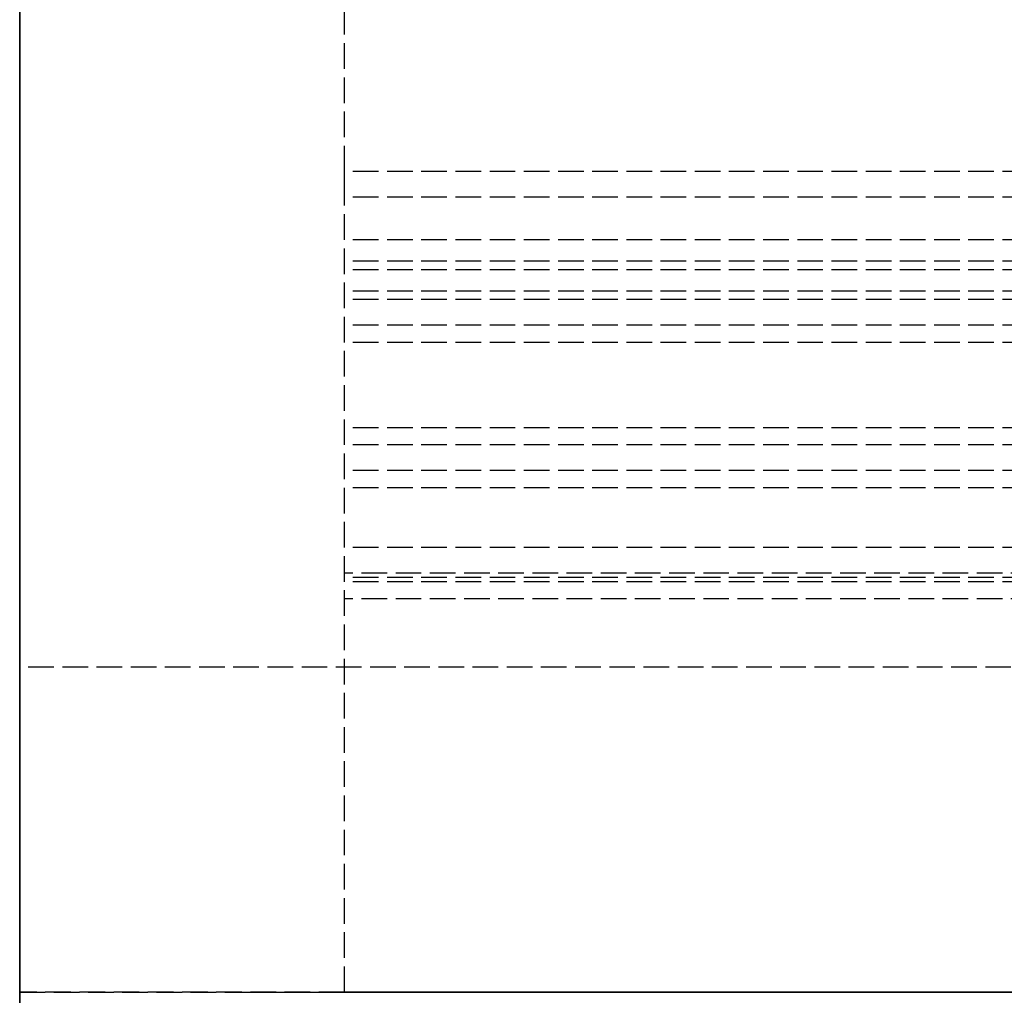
# Model space of a CAD drawing. Header units: millimetres. Extents: x 0 to 2538, y 0 to 599.
# Tile 2 of 18: x 0 to 58, y 29 to 86. Entities that reach past the tile are written whole.
import ezdxf

# ---------------------------------------------------------------- set-up
doc = ezdxf.new("R2010")
doc.units = ezdxf.units.MM
doc.header["$LTSCALE"] = 10
doc.linetypes.add('ALLCAD_Strich', pattern=[0.2, 0.15, -0.05])
for name, color, linetype in [('BESCH_KONT_sich_schn_ansi_2d', 40, 'Continuous'), ('BESCH_KONT_sich_schn_grun_2d', 10, 'Continuous'), ('BESCH_KONT_sich_schn_seit_2d', 160, 'Continuous')]:
    doc.layers.add(name, color=color, linetype=linetype)

msp = doc.modelspace()

# ---------------------------------------------------------------- linework, layer by layer
at = {"layer": 'BESCH_KONT_sich_schn_ansi_2d', "linetype": 'ALLCAD_Strich'}
for p, q in [((0, 29, 2102), (2538, 29, 2102)), ((0, 29, 2202), (2538, 29, 2202)), ((0, 29, 2102), (0, 29, 2202)), ((0, 29, 2100), (19, 29, 2100)), ((19, 29), (0, 29)), ((0, 29), (0, 29, 2100)), ((0, 29, 2121), (2538, 29, 2121)), ((13, 29), (13, 29, 2100)), ((1265, 29, 73.5), (13.5, 29, 73.5)), ((13.5, 29, 2086.5), (1265, 29, 2086.5)), ((13.5, 29, 73.5), (13.5, 29, 2086.5)), ((26.5, 29, 31), (19, 29, 31)), ((26.5, 29, 29), (19, 29, 29)), ((19, 29), (19, 29, 2100)), ((2519, 29), (19, 29)), ((1264, 29, 32), (19, 29, 32)), ((19, 29, 2080), (1264, 29, 2080)), ((19, 29, 32), (19, 29, 2080)), ((19, 29, 2100), (19, 29, 2102)), ((2519, 29, 2098.5), (19, 29, 2098.5)), ((1340.5, 29, 2096), (19, 29, 2096)), ((59, 29, 2081), (19, 29, 2081)), ((2519, 29, 46), (19, 29, 46)), ((2519, 29, 53.586), (19, 29, 53.586)), ((2519, 29, 60), (19, 29, 60)), ((2519, 29, 59), (19, 29, 59)), ((2416.5, 29, 41.5), (19, 29, 41.5)), ((2519, 29, 39.5), (19, 29, 39.5)), ((2519, 29, 58.5), (19, 29, 58.5)), ((2519, 29, 48), (19, 29, 48)), ((2519, 29, 45), (19, 29, 45)), ((2519, 29, 54), (19, 29, 54)), ((2519, 29, 50), (19, 29, 50)), ((2519, 29, 53.5), (19, 29, 53.5)), ((2519, 29, 54.5), (19, 29, 54.5)), ((2519, 29, 62), (19, 29, 62)), ((19, 29, 73), (2519, 29, 73)), ((19, 29, 79), (2519, 29, 79)), ((19, 29, 2087), (2519, 29, 2087)), ((19, 29, 2102), (19, 29, 2120.995)), ((19, 29, 2120.995), (19, 29, 2120.997)), ((19, 29, 2120.997), (19, 29, 2121)), ((2519, 29, 2045.5), (19, 29, 2045.5)), ((2519, 29, 2036.5), (19, 29, 2036.5)), ((2519, 29, 2037.5), (19, 29, 2037.5)), ((2519, 29, 2040), (19, 29, 2040)), ((2519, 29, 2122), (19, 29, 2122)), ((2519, 29, 2122.5), (19, 29, 2122.5)), ((19, 29, 2121.551), (19, 29, 2122.5)), ((2519, 29, 2121.551), (19, 29, 2121.551)), ((19, 29, 2121), (19, 29, 2121.551)), ((2519, 29, 2101.5), (19, 29, 2101.5)), ((2519, 29, 2100), (19, 29, 2100)), ((1397, 29, 2097.5), (19, 29, 2097.5)), ((2519, 29, 2079), (19, 29, 2079)), ((1321, 29, 2078), (19, 29, 2078)), ((2519, 29, 2046.5), (19, 29, 2046.5)), ((2519, 29, 2043), (19, 29, 2043)), ((2519, 29, 2044), (19, 29, 2044)), ((19.002, 29, 50.005), (19.002, 29, 50.003)), ((19.002, 29, 2120.997), (19.002, 29, 2120.995)), ((19.003, 29, 50.002), (19.003, 29, 50.002)), ((19.003, 29, 50.007), (19.003, 29, 50.007)), ((19.003, 29, 50.008), (19.003, 29, 50.008)), ((19.003, 29, 2120.993), (19.003, 29, 2120.993)), ((19.003, 29, 2120.998), (19.003, 29, 2120.998)), ((19.003, 29, 2120.992), (19.003, 29, 2120.992)), ((19.004, 29, 50.005), (19.004, 29, 50.003)), ((19.004, 29, 2120.997), (19.004, 29, 2120.995)), ((19.006, 29, 50.003), (19.006, 29, 50.005)), ((19.006, 29, 2120.995), (19.006, 29, 2120.997)), ((19.007, 29, 50.008), (19.007, 29, 50)), ((19.007, 29, 50), (19.009, 29, 50)), ((19.011, 29, 50.008), (19.007, 29, 50.008)), ((19.007, 29, 2121), (19.007, 29, 2120.992)), ((19.007, 29, 2120.992), (19.009, 29, 2120.992)), ((19.011, 29, 2121), (19.007, 29, 2121)), ((19.009, 29, 50.006), (19.01, 29, 50.006)), ((19.01, 29, 50.004), (19.009, 29, 50.004)), ((19.009, 29, 50.004), (19.009, 29, 50.006)), ((19.009, 29, 50), (19.009, 29, 50.003)), ((19.009, 29, 50.003), (19.011, 29, 50.003)), ((19.009, 29, 2120.998), (19.01, 29, 2120.998)), ((19.01, 29, 2120.996), (19.009, 29, 2120.996)), ((19.009, 29, 2120.996), (19.009, 29, 2120.998)), ((19.009, 29, 2120.992), (19.009, 29, 2120.995)), ((19.009, 29, 2120.995), (19.011, 29, 2120.995)), ((19.011, 29, 50.005), (19.011, 29, 50.005)), ((19.011, 29, 2120.997), (19.011, 29, 2120.997)), ((19.013, 29, 50.005), (19.013, 29, 50.006)), ((19.013, 29, 2120.997), (19.013, 29, 2120.998)), ((19.014, 29, 50.003), (19.014, 29, 50.005)), ((19.014, 29, 2120.995), (19.014, 29, 2120.997)), ((19.016, 29, 50.005), (19.016, 29, 50.003)), ((19.016, 29, 2120.997), (19.016, 29, 2120.995)), ((19.017, 29, 50.002), (19.017, 29, 50.002)), ((19.017, 29, 50.007), (19.017, 29, 50.007)), ((19.017, 29, 50.008), (19.017, 29, 50.008)), ((19.017, 29, 2120.993), (19.017, 29, 2120.993)), ((19.017, 29, 2120.998), (19.017, 29, 2120.998)), ((19.017, 29, 2120.992), (19.017, 29, 2120.992)), ((19.018, 29, 50.005), (19.018, 29, 50.003)), ((19.018, 29, 2120.997), (19.018, 29, 2120.995)), ((19.02, 29, 50.003), (19.02, 29, 50.005)), ((19.02, 29, 2120.995), (19.02, 29, 2120.997)), ((126.5, 29, 29.5), (26.5, 29, 29.5)), ((26.5, 29, 29.5), (26.5, 29, 32)), ((26.5, 29, 27.5), (26.5, 29, 29.5)), ((126.5, 29, 27.5), (26.5, 29, 27.5)), ((126.5, 29, 19), (26.5, 29, 19)), ((26.5, 29, 19), (26.5, 29, 27.5)), ((26.5, 29, 17), (26.5, 29, 19)), ((126.5, 29, 17), (26.5, 29, 17)), ((126.5, 29, 31), (26.5, 29, 31)), ((126.5, 29, 29), (26.5, 29, 29)), ((126.5, 29, 52.5), (26.5, 29, 52.5)), ((26.5, 29, 39.505), (26.5, 29, 52.5)), ((26.5, 29, 39.5), (26.5, 29, 39.503)), ((26.5, 29, 32), (26.5, 29, 39.5)), ((26.5, 29, 39.503), (26.5, 29, 39.505)), ((126.5, 29, 42), (26.5, 29, 42)), ((26.502, 29, 39.505), (26.502, 29, 39.503)), ((26.502, 29, 29.005), (26.502, 29, 29.003)), ((26.503, 29, 39.502), (26.503, 29, 39.502)), ((26.503, 29, 39.507), (26.503, 29, 39.507)), ((26.503, 29, 39.508), (26.503, 29, 39.508)), ((26.503, 29, 29.002), (26.503, 29, 29.002)), ((26.503, 29, 29.007), (26.503, 29, 29.007)), ((26.503, 29, 29.008), (26.503, 29, 29.008)), ((26.504, 29, 39.505), (26.504, 29, 39.503)), ((26.504, 29, 29.005), (26.504, 29, 29.003)), ((26.506, 29, 39.503), (26.506, 29, 39.505)), ((26.506, 29, 29.003), (26.506, 29, 29.005)), ((26.507, 29, 39.508), (26.507, 29, 39.5)), ((26.507, 29, 39.5), (26.509, 29, 39.5)), ((26.511, 29, 39.508), (26.507, 29, 39.508)), ((26.507, 29, 29.008), (26.507, 29, 29)), ((26.507, 29, 29), (26.509, 29, 29)), ((26.511, 29, 29.008), (26.507, 29, 29.008)), ((26.509, 29, 39.506), (26.51, 29, 39.506)), ((26.51, 29, 39.504), (26.509, 29, 39.504)), ((26.509, 29, 39.504), (26.509, 29, 39.506)), ((26.509, 29, 39.5), (26.509, 29, 39.503)), ((26.509, 29, 39.503), (26.511, 29, 39.503)), ((26.509, 29, 29.006), (26.51, 29, 29.006)), ((26.51, 29, 29.004), (26.509, 29, 29.004)), ((26.509, 29, 29.004), (26.509, 29, 29.006)), ((26.509, 29, 29), (26.509, 29, 29.003)), ((26.509, 29, 29.003), (26.511, 29, 29.003)), ((26.511, 29, 39.505), (26.511, 29, 39.505)), ((26.511, 29, 29.005), (26.511, 29, 29.005)), ((26.513, 29, 39.505), (26.513, 29, 39.506)), ((26.513, 29, 29.005), (26.513, 29, 29.006)), ((26.514, 29, 39.503), (26.514, 29, 39.505)), ((26.514, 29, 29.003), (26.514, 29, 29.005)), ((26.516, 29, 39.505), (26.516, 29, 39.503)), ((26.516, 29, 29.005), (26.516, 29, 29.003)), ((26.517, 29, 39.502), (26.517, 29, 39.502)), ((26.517, 29, 39.507), (26.517, 29, 39.507)), ((26.517, 29, 39.508), (26.517, 29, 39.508)), ((26.517, 29, 29.002), (26.517, 29, 29.002)), ((26.517, 29, 29.007), (26.517, 29, 29.007)), ((26.517, 29, 29.008), (26.517, 29, 29.008)), ((26.518, 29, 39.505), (26.518, 29, 39.503)), ((26.518, 29, 29.005), (26.518, 29, 29.003)), ((26.52, 29, 39.503), (26.52, 29, 39.505)), ((26.52, 29, 29.003), (26.52, 29, 29.005)), ((51.5, 29, 42.586), (31.5, 29, 42.586)), ((31.5, 29, 43.646), (51.5, 29, 43.646)), ((31.5, 29, 42.586), (31.5, 29, 43.646)), ((31.5, 29, 28), (31.5, 29, 29.5)), ((51.5, 29, 28), (31.5, 29, 28)), ((31.5, 29, 40.879), (31.5, 29, 42.586)), ((51.5, 29, 40.879), (31.5, 29, 40.879)), ((31.5, 29, 29.5), (31.5, 29, 40.879)), ((51.5, 29, 32.086), (31.5, 29, 32.086)), ((31.5, 29, 33.146), (51.5, 29, 33.146)), ((31.5, 29, 17.5), (31.5, 29, 19)), ((51.5, 29, 17.5), (31.5, 29, 17.5)), ((51.5, 29, 30.379), (31.5, 29, 30.379)), ((31.5, 29, 19), (31.5, 29, 28)), ((51.5, 29, 43.646), (51.5, 29, 42.586)), ((51.5, 29, 40.879), (51.5, 29, 42.586)), ((51.5, 29, 29.5), (51.5, 29, 40.879)), ((51.5, 29, 28), (51.5, 29, 29.5)), ((51.5, 29, 19), (51.5, 29, 28)), ((51.5, 29, 17.5), (51.5, 29, 19))]:
    msp.add_line(p, q, dxfattribs=at)
at = {"layer": 'BESCH_KONT_sich_schn_ansi_2d', "linetype": 'ALLCAD_Strich', "extrusion": (0, -1, 0)}
for centre in [(41.5, 34.5, -29), (41.5, 24, -29), (41.5, 34.5, -29), (41.5, 24, -29)]:
    msp.add_circle(centre, 3, dxfattribs=at)
at = {"layer": 'BESCH_KONT_sich_schn_ansi_2d', "linetype": 'ALLCAD_Strich', "extrusion": (0, 1, 0)}
for centre, radius, start, end in [((-19.003, 50.005, 29), 0.00271, 0, 90), ((-19.003, 50.003, 29), 0.00271, 270, 0), ((-19.003, 2120.997, 29), 0.00271, 0, 90), ((-19.003, 2120.995, 29), 0.00271, 270, 0), ((-19.003, 50.005, 29), 0.00116, 90, 180), ((-19.003, 50.003, 29), 0.00116, 180, 270), ((-19.003, 2120.997, 29), 0.00116, 90, 180), ((-19.003, 2120.995, 29), 0.00116, 180, 270), ((-19.01, 50.005, 29), 0.00093, 90, 180), ((-19.01, 50.005, 29), 0.00093, 180, 270), ((-19.01, 2120.997, 29), 0.00093, 90, 180), ((-19.01, 2120.997, 29), 0.00093, 180, 270), ((-19.017, 50.005, 29), 0.00271, 0, 90), ((-19.017, 50.003, 29), 0.00271, 270, 0), ((-19.017, 2120.997, 29), 0.00271, 0, 90), ((-19.017, 2120.995, 29), 0.00271, 270, 0), ((-19.017, 50.005, 29), 0.00116, 90, 180), ((-19.017, 50.003, 29), 0.00116, 180, 270), ((-19.017, 2120.997, 29), 0.00116, 90, 180), ((-19.017, 2120.995, 29), 0.00116, 180, 270), ((-26.503, 39.505, 29), 0.00271, 0, 90), ((-26.503, 39.503, 29), 0.00271, 270, 0), ((-26.503, 29.005, 29), 0.00271, 0, 90), ((-26.503, 29.003, 29), 0.00271, 270, 0), ((-26.503, 39.505, 29), 0.00116, 90, 180), ((-26.503, 39.503, 29), 0.00116, 180, 270), ((-26.503, 29.005, 29), 0.00116, 90, 180), ((-26.503, 29.003, 29), 0.00116, 180, 270), ((-26.51, 39.505, 29), 0.00093, 90, 180), ((-26.51, 39.505, 29), 0.00093, 180, 270), ((-26.51, 29.005, 29), 0.00093, 90, 180), ((-26.51, 29.005, 29), 0.00093, 180, 270), ((-26.517, 39.505, 29), 0.00271, 0, 90), ((-26.517, 39.503, 29), 0.00271, 270, 0), ((-26.517, 29.005, 29), 0.00271, 0, 90), ((-26.517, 29.003, 29), 0.00271, 270, 0), ((-26.517, 39.505, 29), 0.00116, 90, 180), ((-26.517, 39.503, 29), 0.00116, 180, 270), ((-26.517, 29.005, 29), 0.00116, 90, 180), ((-26.517, 29.003, 29), 0.00116, 180, 270), ((-41.5, 24, 29), 4.5, 180, 51.05756), ((-41.5, 34.5, 29), 4.5, 326.25101, 180), ((-41.5, 34.5, 29), 4.5, 213.74899, 326.25101), ((-41.5, 24, 29), 4.5, 51.05756, 128.94244), ((-41.5, 24, 29), 4.5, 128.94244, 180), ((-41.5, 34.5, 29), 4.5, 180, 213.74899)]:
    msp.add_arc(centre, radius, start, end, dxfattribs=at)
at = {"layer": 'BESCH_KONT_sich_schn_ansi_2d', "linetype": 'ALLCAD_Strich', "extrusion": (0, -1, 0)}
for centre, radius, start, end in [((19.003, 50.003, -29), 0.00116, 180, 270), ((19.003, 50.005, -29), 0.00116, 90, 180), ((19.003, 2120.995, -29), 0.00116, 180, 270), ((19.003, 2120.997, -29), 0.00116, 90, 180), ((19.003, 50.003, -29), 0.00271, 270, 0), ((19.003, 50.005, -29), 0.00271, 0, 90), ((19.003, 2120.995, -29), 0.00271, 270, 0), ((19.003, 2120.997, -29), 0.00271, 0, 90), ((19.011, 50.005, -29), 0.00217, 270, 360), ((19.011, 50.006, -29), 0.00217, 0, 90), ((19.011, 2120.997, -29), 0.00217, 270, 0), ((19.011, 2120.998, -29), 0.00217, 360, 90), ((19.017, 50.003, -29), 0.00116, 180, 270), ((19.017, 50.005, -29), 0.00116, 90, 180), ((19.017, 2120.995, -29), 0.00116, 180, 270), ((19.017, 2120.997, -29), 0.00116, 90, 180), ((19.017, 50.003, -29), 0.00271, 270, 0), ((19.017, 50.005, -29), 0.00271, 0, 90), ((19.017, 2120.995, -29), 0.00271, 270, 0), ((19.017, 2120.997, -29), 0.00271, 0, 90), ((26.503, 39.503, -29), 0.00116, 180, 270), ((26.503, 39.505, -29), 0.00116, 90, 180), ((26.503, 29.003, -29), 0.00116, 180, 270), ((26.503, 29.005, -29), 0.00116, 90, 180), ((26.503, 39.503, -29), 0.00271, 270, 0), ((26.503, 39.505, -29), 0.00271, 0, 90), ((26.503, 29.003, -29), 0.00271, 270, 0), ((26.503, 29.005, -29), 0.00271, 0, 90), ((26.511, 39.505, -29), 0.00217, 270, 360), ((26.511, 39.506, -29), 0.00217, 0, 90), ((26.511, 29.005, -29), 0.00217, 270, 360), ((26.511, 29.006, -29), 0.00217, 0, 90), ((26.517, 39.503, -29), 0.00116, 180, 270), ((26.517, 39.505, -29), 0.00116, 90, 180), ((26.517, 29.003, -29), 0.00116, 180, 270), ((26.517, 29.005, -29), 0.00116, 90, 180), ((26.517, 39.503, -29), 0.00271, 270, 0), ((26.517, 39.505, -29), 0.00271, 0, 90), ((26.517, 29.003, -29), 0.00271, 270, 0), ((26.517, 29.005, -29), 0.00271, 0, 90), ((41.5, 24, -29), 4.5, 128.94244, 360), ((41.5, 34.5, -29), 4.5, 0, 213.74899), ((41.5, 34.5, -29), 4.5, 213.74899, 326.25101), ((41.5, 24, -29), 4.5, 51.05756, 128.94244), ((41.5, 24, -29), 4.5, 360, 51.05756), ((41.5, 34.5, -29), 4.5, 326.25101, 0)]:
    msp.add_arc(centre, radius, start, end, dxfattribs=at)
at = {"layer": 'BESCH_KONT_sich_schn_grun_2d', "linetype": 'ALLCAD_Strich'}
for p, q in [((0, 48), (0, 124)), ((19, 77), (19, 113.184)), ((2519, 77), (19, 77)), ((19, 75.5), (19, 77)), ((19, 29), (19, 75.5)), ((2519, 75.5), (19, 75.5)), ((2519, 73), (19, 73)), ((2519, 71.75), (19, 71.75)), ((2519, 71.25), (19, 71.25)), ((1441, 70), (19, 70)), ((2519, 69.5), (19, 69.5)), ((2519, 68), (19, 68)), ((1347, 67), (19, 67)), ((1347, 62), (19, 62)), ((2519, 61), (19, 61)), ((2519, 59.5), (19, 59.5)), ((83, 58.5), (19, 58.5)), ((2519, 55), (19, 55)), ((73.5, 53.5), (19, 53.5)), ((2519, 53.25), (19, 53.25)), ((2519, 53), (19, 53)), ((75.5, 52), (19, 52)), ((2538, 48), (0, 48)), ((0, 48), (0, 29)), ((0, 29), (2538, 29))]:
    msp.add_line(p, q, dxfattribs=at)
at = {"layer": 'BESCH_KONT_sich_schn_seit_2d', "linetype": 'ALLCAD_Strich'}
for p, q in [((0, 599, 2100), (0, 29, 2100)), ((0, 29), (0, 599)), ((0, 133.5, 26.5), (0, 53.5, 26.5)), ((0, 133.5, 21.5), (0, 53.5, 21.5)), ((0, 133.5, 24), (0, 53.5, 24)), ((0, 48, 2121), (0, 124, 2121)), ((0, 124, 2102), (0, 48, 2102)), ((0, 77, 2101.5), (0, 124, 2101.5)), ((0, 113.5, 24.5), (0, 53.5, 24.5)), ((0, 113.5, 27), (0, 53.5, 27)), ((0, 107.5, 24.5), (0, 29, 24.5)), ((0, 95, 36), (0, 57, 36)), ((0, 57, 33.5), (0, 95, 33.5)), ((0, 94, 2040), (0, 73, 2040)), ((0, 69.5, 2043.5), (0, 88, 2043.5)), ((0, 69.5, 2043), (0, 88, 2043)), ((0, 78.5, 2084.75), (0, 87, 2084.75)), ((0, 87, 2091.75), (0, 78.5, 2091.75)), ((0, 86.25, 2045.5), (0, 71.25, 2045.5)), ((0, 84.5, 2061.5), (0, 85.5, 2061.5)), ((0, 85.5, 2066.5), (0, 85.5, 2061.5)), ((0, 84.5, 2066.5), (0, 85.5, 2066.5)), ((0, 85.5, 2055), (0, 85.5, 2061.5)), ((0, 85, 2055), (0, 85.5, 2055)), ((0, 85, 2066.5), (0, 84.5, 2066.5)), ((0, 84.5, 2061.5), (0, 85, 2061.5)), ((0, 85, 2078), (0, 85, 2055)), ((0, 85, 2055), (0, 83, 2055)), ((0, 70.5, 2078), (0, 85, 2078)), ((0, 83, 2068.5), (0, 85, 2068.5)), ((0, 83, 2071.5), (0, 85, 2071.5)), ((0, 83, 2060.5), (0, 85, 2060.5)), ((0, 83, 2063.5), (0, 85, 2063.5)), ((0, 84.5, 2061.5), (0, 84.5, 2066.5)), ((0, 84.5, 2056), (0, 71, 2056)), ((0, 84.5, 2061.5), (0, 84.5, 2056)), ((0, 84.5, 2061.5), (0, 84.5, 2066.5)), ((0, 83, 2056), (0, 84.5, 2056)), ((0, 84.5, 2056), (0, 84.5, 2061.5)), ((0, 84.25, 2078), (0, 67.5, 2078)), ((0, 70.5, 2081), (0, 84.25, 2081)), ((0, 84.25, 2081), (0, 84.25, 2078)), ((0, 67.75, 2080), (0, 84.25, 2080)), ((0, 81.25, 2048.5), (0, 83.75, 2048.5)), ((0, 83.75, 2045.5), (0, 83.75, 2048.5)), ((0, 83, 2087.5), (0, 79, 2087.5)), ((0, 83, 2092.5), (0, 79, 2092.5)), ((0, 83, 2087.5), (0, 83, 2092.5)), ((0, 72.5, 2055), (0, 83, 2055)), ((0, 72.5, 2073.75), (0, 83, 2073.75)), ((0, 72.5, 2058.25), (0, 83, 2058.25)), ((0, 72.5, 2060.5), (0, 83, 2060.5)), ((0, 72.5, 2063.5), (0, 83, 2063.5)), ((0, 72.5, 2068.5), (0, 83, 2068.5)), ((0, 72.5, 2071.5), (0, 83, 2071.5)), ((0, 82.995, 2075.998), (0, 83, 2075.998)), ((0, 83, 2076), (0, 82.995, 2076)), ((0, 83, 2075.992), (0, 82.995, 2075.992)), ((0, 83, 2075.998), (0, 82.995, 2075.998)), ((0, 83, 2075.997), (0, 82.995, 2075.997)), ((0, 83, 2075.995), (0, 82.995, 2075.995)), ((0, 83, 2075.996), (0, 82.995, 2075.996)), ((0, 83, 2075.997), (0, 82.995, 2075.997)), ((0, 83, 2075.997), (0, 82.995, 2075.997)), ((0, 83, 2055), (0, 83, 2076)), ((0, 83, 2075.998), (0, 82.995, 2075.998)), ((0, 83, 2075.993), (0, 82.995, 2075.993)), ((0, 83, 2075.992), (0, 82.995, 2075.992)), ((0, 83, 2075.995), (0, 82.995, 2075.995)), ((0, 83, 2075.997), (0, 82.995, 2075.997)), ((0, 83, 2076), (0, 72.5, 2076)), ((0, 82.995, 2076), (0, 82.995, 2075.997)), ((0, 82.995, 2075.995), (0, 82.995, 2075.997)), ((0, 82.995, 2075.995), (0, 82.995, 2075.992)), ((0, 72.75, 2050), (0, 82.75, 2050)), ((0, 72.75, 2058), (0, 82.75, 2058)), ((0, 72.75, 2067.5), (0, 82.75, 2067.5)), ((0, 82.75, 2063), (0, 82.75, 2067.5)), ((0, 72.75, 2063), (0, 82.75, 2063)), ((0, 82.75, 2059.5), (0, 82.75, 2063)), ((0, 72.75, 2059.5), (0, 82.75, 2059.5)), ((0, 82.75, 2050), (0, 82.75, 2059.5)), ((0, 82.25, 2053.5), (0, 75.25, 2053.5)), ((0, 82.25, 2057), (0, 75.25, 2057)), ((0, 82.25, 2048.5), (0, 82.25, 2057)), ((0, 82, 2091.75), (0, 82, 2084.75)), ((0, 73.75, 2081.5), (0, 81.75, 2081.5)), ((0, 81.75, 2080), (0, 81.75, 2081.5)), ((0, 76.25, 2048.5), (0, 81.25, 2048.5)), ((0, 81.25, 2045.5), (0, 81.25, 2048.5)), ((0, 80.75, 2078), (0, 80.75, 2076)), ((0, 78.757, 2046.5), (0, 80.25, 2046.5)), ((0, 80.25, 2046.5), (0, 80.25, 2048.5)), ((0, 79.75, 2076), (0, 79.75, 2078)), ((0, 79.75, 2078), (0, 79.75, 2081)), ((0, 79.75, 2081), (0, 79.75, 2081.5)), ((0, 79.75, 2078), (0, 79.75, 2076)), ((0, 79, 2087.5), (0, 75.5, 2087.5)), ((0, 79, 2092.5), (0, 75.5, 2092.5)), ((0, 79, 2087.5), (0, 79, 2092.5)), ((0, 78.76, 2046.503), (0, 78.76, 2046.505)), ((0, 78.758, 2046.505), (0, 78.758, 2046.503)), ((0, 78.757, 2046.507), (0, 78.757, 2046.507)), ((0, 78.757, 2046.5), (0, 78.757, 2046.5)), ((0, 78.757, 2046.508), (0, 78.757, 2046.508)), ((0, 78.757, 2046.502), (0, 78.757, 2046.502)), ((0, 78.743, 2046.5), (0, 78.757, 2046.5)), ((0, 78.756, 2046.505), (0, 78.756, 2046.503)), ((0, 78.754, 2046.503), (0, 78.754, 2046.505)), ((0, 78.753, 2046.505), (0, 78.753, 2046.506)), ((0, 78.749, 2046.503), (0, 78.751, 2046.503)), ((0, 78.751, 2046.505), (0, 78.751, 2046.505)), ((0, 78.751, 2046.508), (0, 78.747, 2046.508)), ((0, 78.749, 2046.506), (0, 78.75, 2046.506)), ((0, 78.75, 2046.504), (0, 78.749, 2046.504)), ((0, 78.749, 2046.5), (0, 78.749, 2046.503)), ((0, 78.747, 2046.5), (0, 78.749, 2046.5)), ((0, 78.749, 2046.504), (0, 78.749, 2046.506)), ((0, 78.747, 2046.508), (0, 78.747, 2046.5)), ((0, 78.746, 2046.503), (0, 78.746, 2046.505)), ((0, 78.744, 2046.505), (0, 78.744, 2046.503)), ((0, 78.743, 2046.507), (0, 78.743, 2046.507)), ((0, 78.743, 2046.5), (0, 78.743, 2046.5)), ((0, 78.743, 2046.508), (0, 78.743, 2046.508)), ((0, 78.743, 2046.502), (0, 78.743, 2046.502)), ((0, 77.25, 2046.5), (0, 78.743, 2046.5)), ((0, 78.742, 2046.505), (0, 78.742, 2046.503)), ((0, 78.74, 2046.503), (0, 78.74, 2046.505)), ((0, 78.5, 2091.75), (0, 78.5, 2084.75)), ((0, 77.25, 2046.5), (0, 77.25, 2048.5)), ((0, 77, 2102), (0, 77, 2101.5)), ((0, 77, 2098.5), (0, 75.5, 2098.5)), ((0, 77, 2100), (0, 77, 2098.5)), ((0, 76.25, 2045.5), (0, 76.25, 2048.5)), ((0, 73.75, 2048.5), (0, 76.25, 2048.5)), ((0, 75.75, 2076), (0, 75.75, 2078)), ((0, 75.75, 2078), (0, 75.75, 2081)), ((0, 75.75, 2081), (0, 75.75, 2081.5)), ((0, 75.75, 2078), (0, 75.75, 2076)), ((0, 75.5, 2100), (0, 75.5, 2102)), ((0, 75.5, 2092.5), (0, 58, 2092.5)), ((0, 58, 2087.5), (0, 75.5, 2087.5)), ((0, 75.5, 2096), (0, 67, 2096)), ((0, 67, 2097.5), (0, 75.5, 2097.5)), ((0, 75.5, 2097.5), (0, 75.5, 2096)), ((0, 75.5, 2083.5), (0, 75.5, 2096)), ((0, 48.5, 2083.5), (0, 75.5, 2083.5)), ((0, 75.5, 2098.5), (0, 75.5, 2100)), ((0, 75.25, 2057), (0, 75.25, 2048.5)), ((0, 74.75, 2078), (0, 74.75, 2076)), ((0, 70.5, 2092), (0, 74.5, 2092)), ((0, 74.5, 2095), (0, 70.5, 2095)), ((0, 74.5, 2092), (0, 74.5, 2095)), ((0, 74, 2087.5), (0, 74, 2092.5)), ((0, 73.75, 2080), (0, 73.75, 2081.5)), ((0, 73.75, 2045.5), (0, 73.75, 2048.5)), ((0, 73, 2036.5), (0, 70, 2036.5)), ((0, 73, 2040), (0, 73, 2036.5)), ((0, 72.75, 2063), (0, 72.75, 2067.5)), ((0, 72.75, 2059.5), (0, 72.75, 2063)), ((0, 72.75, 2050), (0, 72.75, 2059.5)), ((0, 71, 2056), (0, 72.5, 2056)), ((0, 72.5, 2055), (0, 70.5, 2055)), ((0, 72.5, 2076), (0, 72.5, 2055)), ((0, 70.5, 2068.5), (0, 72.5, 2068.5)), ((0, 70.5, 2071.5), (0, 72.5, 2071.5)), ((0, 70.5, 2060.5), (0, 72.5, 2060.5)), ((0, 70.5, 2063.5), (0, 72.5, 2063.5)), ((0, 71.75, 2039.5), (0, 53.25, 2039.5)), ((0, 71.75, 2040), (0, 53.25, 2040)), ((0, 71.75, 2037.5), (0, 71.75, 2040)), ((0, 70, 2037.5), (0, 71.75, 2037.5)), ((0, 71.25, 2015.5), (0, 71.25, 2010.5)), ((0, 70.25, 2010.5), (0, 71.25, 2010.5)), ((0, 71.25, 2015.5), (0, 70.25, 2015.5)), ((0, 71.25, 2022), (0, 71.25, 2015.5)), ((0, 70.75, 2022), (0, 71.25, 2022)), ((0, 71.25, 2045.5), (0, 69.5, 2045.5)), ((0, 71.25, 2046.5), (0, 71.25, 2045.5)), ((0, 68, 2046.5), (0, 71.25, 2046.5)), ((0, 71, 2056), (0, 71, 2065)), ((0, 71, 2065), (0, 70.5, 2065)), ((0, 71, 2056), (0, 70.5, 2056)), ((0, 71, 1996), (0, 71, 1999)), ((0, 71, 1996), (0, 51.5, 1996)), ((0, 71, 1999), (0, 48.5, 1999)), ((0, 70, 2061.5), (0, 71, 2061.5)), ((0, 71, 2066.5), (0, 71, 2065)), ((0, 70, 2066.5), (0, 71, 2066.5)), ((0, 71, 2066.5), (0, 71, 2065)), ((0, 71, 2066.5), (0, 70.5, 2066.5)), ((0, 70.5, 2061.5), (0, 71, 2061.5)), ((0, 70.25, 2010.5), (0, 70.75, 2010.5)), ((0, 70.75, 2015.5), (0, 70.25, 2015.5)), ((0, 68.75, 2022), (0, 70.75, 2022)), ((0, 70.75, 1999), (0, 56.25, 1999)), ((0, 70.75, 2022), (0, 70.75, 1999)), ((0, 70.75, 2008.5), (0, 68.75, 2008.5)), ((0, 70.75, 2005.5), (0, 68.75, 2005.5)), ((0, 70.75, 2016.5), (0, 68.75, 2016.5)), ((0, 70.75, 2013.5), (0, 68.75, 2013.5)), ((0, 70.5, 2063), (0, 62, 2063)), ((0, 70.5, 2058), (0, 62, 2058)), ((0, 70.5, 2092), (0, 67.5, 2092)), ((0, 70.5, 2095), (0, 29, 2095)), ((0, 70.5, 2081), (0, 70.5, 2078)), ((0, 70.5, 2055), (0, 70.5, 2049.5)), ((0, 70.5, 2081), (0, 70.5, 2095)), ((0, 70.5, 2049.5), (0, 67.5, 2049.5)), ((0, 70.5, 2081), (0, 67.5, 2081)), ((0, 70.5, 2078.5), (0, 67.5, 2078.5)), ((0, 67.5, 2058), (0, 70.5, 2058)), ((0, 67.5, 2063), (0, 70.5, 2063)), ((0, 70, 2055), (0, 70.5, 2055)), ((0, 70.5, 2055), (0, 70.5, 2078)), ((0, 70.25, 2010.5), (0, 70.25, 2015.5)), ((0, 70.25, 2015.5), (0, 70.25, 2021)), ((0, 70.25, 2021), (0, 56.75, 2021)), ((0, 70.25, 2021), (0, 68.75, 2021)), ((0, 70.25, 2010.5), (0, 70.25, 2015.5)), ((0, 70.25, 2015.5), (0, 70.25, 2021)), ((0, 70, 1997), (0, 50, 1997)), ((0, 70, 1999), (0, 70, 1997)), ((0, 70, 2061.5), (0, 70, 2066.5)), ((0, 70, 2061.5), (0, 70, 2055)), ((0, 55, 2037.5), (0, 70, 2037.5)), ((0, 70, 2036.5), (0, 70, 2037.5)), ((0, 69.75, 2078), (0, 69.75, 2077.5)), ((0, 69.75, 2077.5), (0, 67.75, 2077.5)), ((0, 69.75, 2069), (0, 67.75, 2069)), ((0, 69.75, 2059), (0, 67.75, 2059)), ((0, 69.75, 2050.284), (0, 69.75, 2049)), ((0, 67.75, 2049), (0, 69.75, 2049)), ((0, 69.75, 2050.284), (0, 67.75, 2050.284)), ((0, 69.75, 2050.284), (0, 69.75, 2077.5)), ((0, 69.75, 2054), (0, 67.75, 2054)), ((0, 69.75, 2074), (0, 67.75, 2074)), ((0, 69.5, 2045.5), (0, 69.5, 2043)), ((0, 58.25, 2022), (0, 68.75, 2022)), ((0, 68.75, 2003.25), (0, 58.25, 2003.25)), ((0, 68.75, 2018.75), (0, 58.25, 2018.75)), ((0, 68.75, 2016.5), (0, 58.25, 2016.5)), ((0, 68.75, 2013.5), (0, 58.25, 2013.5)), ((0, 68.75, 2008.5), (0, 58.25, 2008.5)), ((0, 68.75, 2005.5), (0, 58.25, 2005.5)), ((0, 68.75, 2001), (0, 68.75, 2022)), ((0, 58.25, 2001), (0, 68.75, 2001)), ((0, 68.75, 2018.75), (0, 68.75, 2018.755)), ((0, 68.75, 2018.755), (0, 68.747, 2018.755)), ((0, 68.748, 2018.755), (0, 68.748, 2018.75)), ((0, 68.748, 2018.75), (0, 68.748, 2018.755)), ((0, 68.748, 2018.75), (0, 68.748, 2018.755)), ((0, 68.747, 2018.75), (0, 68.747, 2018.755)), ((0, 68.747, 2018.75), (0, 68.747, 2018.755)), ((0, 68.747, 2018.75), (0, 68.747, 2018.755)), ((0, 68.745, 2018.755), (0, 68.747, 2018.755)), ((0, 68.747, 2018.75), (0, 68.747, 2018.755)), ((0, 68.746, 2018.75), (0, 68.746, 2018.755)), ((0, 68.745, 2018.75), (0, 68.745, 2018.755)), ((0, 68.745, 2018.755), (0, 68.742, 2018.755)), ((0, 68.745, 2018.75), (0, 68.745, 2018.755)), ((0, 68.743, 2018.75), (0, 68.743, 2018.755)), ((0, 68.742, 2018.75), (0, 68.742, 2018.755)), ((0, 68.742, 2018.75), (0, 68.742, 2018.755)), ((0, 68.5, 2027), (0, 58.5, 2027)), ((0, 68.5, 2019), (0, 58.5, 2019)), ((0, 68.5, 2009.5), (0, 58.5, 2009.5)), ((0, 68.5, 2014), (0, 68.5, 2009.5)), ((0, 68.5, 2014), (0, 58.5, 2014)), ((0, 68.5, 2017.5), (0, 68.5, 2014)), ((0, 68.5, 2017.5), (0, 58.5, 2017.5)), ((0, 68.5, 2027), (0, 68.5, 2017.5)), ((0, 68, 2087.5), (0, 68, 2092.5)), ((0, 68, 2044), (0, 68, 2046.5)), ((0, 67, 2043), (0, 68, 2044)), ((0, 67.75, 2077.5), (0, 67.75, 2080)), ((0, 67.75, 2077.5), (0, 67.75, 2050.284)), ((0, 67.75, 2049), (0, 67.75, 2050.284)), ((0, 29, 2092), (0, 67.5, 2092)), ((0, 67.5, 2049.5), (0, 67.5, 2078)), ((0, 67.5, 2092), (0, 67.5, 2078)), ((0, 59.5, 1995.5), (0, 67.5, 1995.5)), ((0, 67.5, 1995.5), (0, 67.5, 1997)), ((0, 62.5, 2089), (0, 67.5, 2089)), ((0, 67.5, 2092), (0, 67.5, 2091.995)), ((0, 67.497, 2091.995), (0, 67.5, 2091.995)), ((0, 67.5, 2034.5), (0, 65, 2034.5)), ((0, 67.5, 2037.5), (0, 67.5, 2034.5)), ((0, 67.498, 2092), (0, 67.498, 2091.995)), ((0, 67.497, 2092), (0, 67.497, 2091.995)), ((0, 67.497, 2091.995), (0, 67.495, 2091.995)), ((0, 67.497, 2092), (0, 67.497, 2091.995)), ((0, 67.496, 2092), (0, 67.496, 2091.995)), ((0, 67.495, 2092), (0, 67.495, 2091.995)), ((0, 67.495, 2092), (0, 67.495, 2091.995)), ((0, 67.495, 2092), (0, 67.495, 2091.995)), ((0, 67.492, 2091.995), (0, 67.495, 2091.995)), ((0, 67.495, 2092), (0, 67.495, 2091.995)), ((0, 67.494, 2091.995), (0, 67.494, 2092)), ((0, 67.494, 2092), (0, 67.494, 2091.995)), ((0, 67.493, 2092), (0, 67.493, 2091.995)), ((0, 67.492, 2092), (0, 67.492, 2091.995)), ((0, 67.492, 2092), (0, 67.492, 2091.995)), ((0, 67, 2096), (0, 67, 2097.5)), ((0, 67, 2096), (0, 57, 2096)), ((0, 67, 2097.5), (0, 57, 2097.5)), ((0, 67, 2043), (0, 67, 2078)), ((0, 67, 2063), (0, 62, 2063)), ((0, 67, 2058), (0, 62, 2058)), ((0, 67, 2078), (0, 62, 2078)), ((0, 67, 36), (0, 67, 33.5)), ((0, 62, 2043), (0, 67, 2043)), ((0, 66.5, 1999), (0, 66.5, 2001)), ((0, 59, 2029.5), (0, 66, 2029.5)), ((0, 66, 2026), (0, 66, 2034.5)), ((0, 59, 2026), (0, 66, 2026)), ((0, 65.75, 2095), (0, 65.75, 2092)), ((0, 65.5, 1999), (0, 65.5, 2001)), ((0, 65.5, 1996), (0, 65.5, 1999)), ((0, 65.5, 1999), (0, 65.5, 2001)), ((0, 65.5, 1995.5), (0, 65.5, 1996)), ((0, 65, 2034.5), (0, 60, 2034.5)), ((0, 65, 2037.5), (0, 65, 2034.5)), ((0, 64.5, 2096), (0, 64.5, 2097.5)), ((0, 64.25, 2095), (0, 64.25, 2092)), ((0, 64, 2036.5), (0, 62.507, 2036.5)), ((0, 64, 2036.5), (0, 64, 2034.5)), ((0, 64, 36), (0, 64, 33.5)), ((0, 63, 2087.5), (0, 63, 2092.5)), ((0, 62.51, 2036.497), (0, 62.51, 2036.495)), ((0, 62.508, 2036.495), (0, 62.508, 2036.497)), ((0, 62.507, 2036.493), (0, 62.507, 2036.493)), ((0, 62.507, 2036.5), (0, 62.507, 2036.5)), ((0, 62.507, 2036.492), (0, 62.507, 2036.492)), ((0, 62.507, 2036.498), (0, 62.507, 2036.498)), ((0, 62.507, 2036.5), (0, 62.493, 2036.5)), ((0, 62.506, 2036.495), (0, 62.506, 2036.497)), ((0, 62.504, 2036.497), (0, 62.504, 2036.495)), ((0, 62.503, 2036.492), (0, 62.503, 2036.5)), ((0, 62.503, 2036.5), (0, 62.501, 2036.5)), ((0, 62.499, 2036.492), (0, 62.503, 2036.492)), ((0, 62.501, 2036.494), (0, 62.5, 2036.494)), ((0, 62.501, 2036.497), (0, 62.499, 2036.497)), ((0, 62.501, 2036.5), (0, 62.501, 2036.497)), ((0, 62.501, 2036.496), (0, 62.501, 2036.494)), ((0, 62.5, 2036.496), (0, 62.501, 2036.496)), ((0, 62.5, 2089), (0, 62.5, 2092)), ((0, 60, 2089), (0, 62.5, 2089)), ((0, 62.499, 2036.495), (0, 62.499, 2036.495)), ((0, 62.497, 2036.495), (0, 62.497, 2036.494)), ((0, 62.496, 2036.497), (0, 62.496, 2036.495)), ((0, 62.494, 2036.495), (0, 62.494, 2036.497)), ((0, 62.493, 2036.493), (0, 62.493, 2036.493)), ((0, 62.493, 2036.5), (0, 62.493, 2036.5)), ((0, 62.493, 2036.492), (0, 62.493, 2036.492)), ((0, 62.493, 2036.498), (0, 62.493, 2036.498)), ((0, 62.493, 2036.5), (0, 61, 2036.5)), ((0, 62.492, 2036.495), (0, 62.492, 2036.497)), ((0, 62.49, 2036.497), (0, 62.49, 2036.495)), ((0, 62, 2065), (0, 61.5, 2065)), ((0, 62, 2056), (0, 61.5, 2056)), ((0, 62, 2043), (0, 62, 2078)), ((0, 62, 2089), (0, 62, 2092)), ((0, 61, 2044), (0, 62, 2043)), ((0, 61.5, 2056), (0, 61.5, 2065)), ((0, 61.5, 1999), (0, 61.5, 2001)), ((0, 61.5, 1996), (0, 61.5, 1999)), ((0, 61.5, 1999), (0, 61.5, 2001)), ((0, 61.5, 1995.5), (0, 61.5, 1996)), ((0, 61, 2036.5), (0, 61, 2034.5)), ((0, 59.5, 2044), (0, 61, 2044)), ((0, 60.75, 2095), (0, 60.75, 2092)), ((0, 60.5, 1999), (0, 60.5, 2001)), ((0, 60.5, 36), (0, 60.5, 33.5)), ((0, 60.25, 2095), (0, 60.25, 2092)), ((0, 29, 2092), (0, 60, 2092)), ((0, 60, 2092), (0, 60, 2089)), ((0, 60, 2089), (0, 29, 2089)), ((0, 60, 2037.5), (0, 60, 2034.5)), ((0, 60, 2034.5), (0, 57.5, 2034.5)), ((0, 59.5, 1995.5), (0, 59.5, 1997)), ((0, 59.5, 2096), (0, 59.5, 2097.5)), ((0, 58.5, 2043), (0, 59.5, 2044)), ((0, 59, 2034.5), (0, 59, 2026)), ((0, 59, 2056), (0, 59, 2065)), ((0, 59, 2065), (0, 58.5, 2065)), ((0, 59, 2056), (0, 58.5, 2056)), ((0, 58.5, 2014), (0, 58.5, 2009.5)), ((0, 58.5, 2017.5), (0, 58.5, 2014)), ((0, 58.5, 2027), (0, 58.5, 2017.5)), ((0, 58.5, 2058), (0, 58.5, 2063)), ((0, 58.5, 2063), (0, 48.5, 2063)), ((0, 58.5, 2058), (0, 53.5, 2058)), ((0, 58.5, 2063), (0, 58.5, 2078)), ((0, 58.5, 2043), (0, 58.5, 2058)), ((0, 58.5, 2078), (0, 53.5, 2078)), ((0, 53.5, 2043), (0, 58.5, 2043)), ((0, 58.25, 2021), (0, 56.75, 2021)), ((0, 56.25, 2022), (0, 58.25, 2022)), ((0, 58.25, 2022), (0, 58.25, 2001)), ((0, 58.25, 2008.5), (0, 56.25, 2008.5)), ((0, 58.25, 2005.5), (0, 56.25, 2005.5)), ((0, 58.25, 2016.5), (0, 56.25, 2016.5)), ((0, 58.25, 2013.5), (0, 56.25, 2013.5)), ((0, 58, 2009), (0, 58, 2021.5)), ((0, 58, 2009), (0, 56, 2009)), ((0, 58, 2021.5), (0, 56, 2021.5)), ((0, 58, 2092.5), (0, 58, 2087.5)), ((0, 57.75, 2095), (0, 57.75, 2092)), ((0, 57.5, 1996), (0, 57.5, 1999)), ((0, 57.5, 2037.5), (0, 57.5, 2034.5)), ((0, 57.5, 36), (0, 57.5, 33.5)), ((0, 57, 2096), (0, 48.5, 2096)), ((0, 57, 2097.5), (0, 57, 2096)), ((0, 48.5, 2097.5), (0, 57, 2097.5)), ((0, 50.5, 36), (0, 57, 36)), ((0, 57, 36), (0, 57, 33.5)), ((0, 57, 33.5), (0, 48, 33.5)), ((0, 56.75, 2015.5), (0, 56.75, 2010.5)), ((0, 55.75, 2010.5), (0, 56.75, 2010.5)), ((0, 56.75, 2015.5), (0, 55.75, 2015.5)), ((0, 56.75, 2021), (0, 56.75, 2015.5)), ((0, 56.25, 2010.5), (0, 56.75, 2010.5)), ((0, 56.75, 2015.5), (0, 56.75, 2010.5)), ((0, 56.75, 2015.5), (0, 56.25, 2015.5)), ((0, 56.75, 2021), (0, 56.75, 2015.5)), ((0, 56.5, 2005), (0, 51.5, 2005)), ((0, 56.5, 2023), (0, 51.5, 2023)), ((0, 56.5, 2005), (0, 56.5, 2023)), ((0, 56.5, 2089), (0, 56.5, 2092)), ((0, 55.75, 2022), (0, 56.25, 2022)), ((0, 56.25, 1999), (0, 56.25, 2022)), ((0, 56, 1935), (0, 56, 1965.75)), ((0, 56, 1965.75), (0, 56, 1973.25)), ((0, 56, 1973.25), (0, 56, 2021.5)), ((0, 56, 1991.5), (0, 54, 1991.5)), ((0, 56, 1953.5), (0, 54, 1953.5)), ((0, 56, 1979), (0, 54, 1979)), ((0, 50, 1973.25), (0, 56, 1973.25)), ((0, 50, 2021.5), (0, 56, 2021.5)), ((0, 56, 1965.75), (0, 50, 1965.75)), ((0, 50, 1935), (0, 56, 1935)), ((0, 56, 1985.5), (0, 54, 1985.5)), ((0, 56, 1960), (0, 54, 1960)), ((0, 56, 2009), (0, 54, 2009)), ((0, 56, 1998), (0, 54, 1998)), ((0, 56, 1985), (0, 54, 1985)), ((0, 56, 1994.5), (0, 54, 1994.5)), ((0, 56, 1947.5), (0, 54, 1947.5)), ((0, 56, 1942.5), (0, 54, 1942.5)), ((0, 56, 1944.5), (0, 54, 1944.5)), ((0, 56, 1960.5), (0, 54, 1960.5)), ((0, 56, 1956.5), (0, 54, 1956.5)), ((0, 56, 1982.5), (0, 54, 1982.5)), ((0, 56, 1978.5), (0, 54, 1978.5)), ((0, 55.75, 2010.5), (0, 55.75, 2015.5)), ((0, 55.75, 2015.5), (0, 55.75, 2022)), ((0, 55, 2036.5), (0, 52, 2036.5)), ((0, 55, 2037.5), (0, 55, 2036.5)), ((0, 53.25, 2037.5), (0, 55, 2037.5)), ((0, 54.75, 2092), (0, 54.75, 2095)), ((0, 49.5, 2091), (0, 54.5, 2091)), ((0, 54.5, 2091), (0, 54.5, 2092)), ((0, 54.5, 2088), (0, 54.5, 2089)), ((0, 49.5, 2088), (0, 54.5, 2088)), ((0, 54, 1973.25), (0, 54, 2021.5)), ((0, 54, 1937), (0, 54, 1965.75)), ((0, 54, 1965.75), (0, 54, 1973.25)), ((0, 54, 1937), (0, 48, 1937)), ((0, 54, 1985), (0, 48, 1985)), ((0, 53.75, 2096.5), (0, 29, 2096.5)), ((0, 53.75, 2095), (0, 53.75, 2096.5)), ((0, 53.75, 2092), (0, 53.75, 2093.5)), ((0, 53.75, 2093.5), (0, 17.75, 2093.5)), ((0, 53.75, 2097), (0, 48.75, 2097)), ((0, 53.75, 2096.5), (0, 53.75, 2097)), ((0, 53.5, 2007.5), (0, 53.5, 2023)), ((0, 53.5, 2007.5), (0, 53.5, 2002.5)), ((0, 53.5, 2007.5), (0, 51.5, 2007.5)), ((0, 53.5, 2002.5), (0, 51.5, 2002.5)), ((0, 53.5, 2047), (0, 50, 2047)), ((0, 53.5, 2058), (0, 52, 2058)), ((0, 53.5, 2064), (0, 52, 2064)), ((0, 53.5, 2043), (0, 53.5, 2030)), ((0, 53.5, 2030), (0, 48, 2030)), ((0, 53.5, 2080), (0, 50, 2080)), ((0, 53.5, 2050.5), (0, 53.5, 2080)), ((0, 50, 2050.5), (0, 53.5, 2050.5)), ((0, 53.5, 2067), (0, 52, 2067)), ((0, 53.5, 2068), (0, 52, 2068)), ((0, 53.5, 2055), (0, 52, 2055)), ((0, 53.5, 2054), (0, 52, 2054)), ((0, 53.5, 2089), (0, 53.5, 2092)), ((0, 53.5, 2043), (0, 53.5, 2050.5)), ((0, 53.5, 24), (0, 53, 24)), ((0, 53.5, 21.5), (0, 53, 21.5)), ((0, 53.5, 26.5), (0, 53.5, 21.5)), ((0, 53.5, 27), (0, 53.5, 26.5)), ((0, 53, 2044), (0, 53.5, 2043)), ((0, 53.25, 2040), (0, 53.25, 2037.5)), ((0, 53, 24), (0, 29, 24)), ((0, 53, 21.5), (0, 29, 21.5)), ((0, 53, 21.5), (0, 53, 24)), ((0, 53, 2045.5), (0, 53, 2044)), ((0, 52, 2045.5), (0, 53, 2045.5)), ((0, 52, 2050.5), (0, 52, 2080)), ((0, 52, 2058), (0, 48.5, 2058)), ((0, 52, 2036.5), (0, 52, 2045.5)), ((0, 50.5, 1962), (0, 51.5, 1962)), ((0, 51.5, 1971.5), (0, 50.5, 1971.5)), ((0, 51.5, 1962), (0, 51.5, 1971.5)), ((0, 51.5, 1989), (0, 51.5, 1971.5)), ((0, 51.5, 1989), (0, 51.5, 1994)), ((0, 51.5, 1996), (0, 51.5, 1994)), ((0, 51.5, 1996), (0, 51.5, 1999)), ((0, 51.5, 2015), (0, 51.5, 1999)), ((0, 51.5, 2025), (0, 51.5, 2015)), ((0, 51.5, 2077), (0, 51.5, 2025)), ((0, 51.5, 1952), (0, 51.5, 1938)), ((0, 51.5, 1962), (0, 51.5, 1952)), ((0, 51.5, 1973.5), (0, 48.5, 1973.5)), ((0, 51.5, 1960), (0, 48.5, 1960)), ((0, 51.5, 1954), (0, 48.5, 1954)), ((0, 51.5, 1979.5), (0, 48.5, 1979.5)), ((0, 51.5, 2023), (0, 48.5, 2023)), ((0, 51.5, 2005), (0, 48.5, 2005)), ((0, 51.5, 2002), (0, 48.5, 2002)), ((0, 51.5, 1997.5), (0, 48.5, 1997.5)), ((0, 51.5, 1987.5), (0, 48.5, 1987.5)), ((0, 51.5, 1938), (0, 48.5, 1938)), ((0, 51.5, 1952), (0, 48.5, 1952)), ((0, 51.5, 1989), (0, 48.5, 1989)), ((0, 51.5, 1994), (0, 48.5, 1994)), ((0, 51.5, 1996), (0, 48.5, 1996)), ((0, 51.5, 2015), (0, 48.5, 2015)), ((0, 51.5, 2025), (0, 48.5, 2025)), ((0, 51.5, 2077), (0, 48.5, 2077)), ((0, 51.5, 1950), (0, 48.5, 1950)), ((0, 51.5, 1945), (0, 48.5, 1945)), ((0, 51.5, 2063), (0, 48.5, 2063)), ((0, 51.5, 2058), (0, 48.5, 2058)), ((0, 51.5, 2019), (0, 48.5, 2019)), ((0, 51.5, 2014), (0, 48.5, 2014)), ((0, 51.5, 1988), (0, 48.5, 1988)), ((0, 51.5, 1983), (0, 48.5, 1983)), ((0, 51.5, 2089), (0, 51.5, 2092)), ((0, 51, 2089), (0, 51, 2092)), ((0, 50.5, 1971.5), (0, 50.5, 1962)), ((0, 50.5, 36), (0, 48, 36)), ((0, 50.5, 29.5), (0, 50.5, 33.5)), ((0, 44, 29.5), (0, 50.5, 29.5)), ((0, 50.5, 45.5), (0, 48, 45.5)), ((0, 50.5, 85.5), (0, 50.5, 36)), ((0, 48, 85.5), (0, 50.5, 85.5)), ((0, 50.5, 55.5), (0, 48, 55.5)), ((0, 50.5, 50.5), (0, 48, 50.5)), ((0, 50.5, 68), (0, 48, 68)), ((0, 50.5, 63), (0, 48, 63)), ((0, 50.5, 80.5), (0, 48, 80.5)), ((0, 50.5, 75.5), (0, 48, 75.5)), ((0, 50, 2022), (0, 48, 2022)), ((0, 50, 1973.25), (0, 48, 1973.25)), ((0, 50, 2082), (0, 50, 1935)), ((0, 50, 2082), (0, 45, 2082)), ((0, 50, 1935), (0, 48, 1935)), ((0, 50, 2080), (0, 48, 2080)), ((0, 50, 1965.75), (0, 48, 1965.75)), ((0, 48, 2047), (0, 50, 2047)), ((0, 50, 2050.5), (0, 48, 2050.5)), ((0, 50, 2038.5), (0, 48, 2038.5)), ((0, 50, 2033.5), (0, 48, 2033.5)), ((0, 50, 2054.5), (0, 48, 2054.5)), ((0, 50, 2049.5), (0, 48, 2049.5)), ((0, 50, 2070.5), (0, 48, 2070.5)), ((0, 50, 2065.5), (0, 48, 2065.5)), ((0, 50, 1978), (0, 48, 1978)), ((0, 48, 1968), (0, 50, 1968)), ((0, 50, 1969.284), (0, 48, 1969.284)), ((0, 50, 1996.5), (0, 48, 1996.5)), ((0, 50, 1973), (0, 48, 1973)), ((0, 50, 1993), (0, 48, 1993)), ((0, 20.5, 2091), (0, 49.5, 2091)), ((0, 49.5, 2091), (0, 49.5, 2092)), ((0, 49.5, 2088), (0, 49.5, 2089)), ((0, 29, 2088), (0, 49.5, 2088)), ((0, 49.5, 2092), (0, 49.5, 2094)), ((0, 49.5, 2094), (0, 19.5, 2094)), ((0, 48.75, 2095), (0, 48.75, 2097)), ((0, 48.5, 1952), (0, 48.5, 1938)), ((0, 48.5, 1989), (0, 48.5, 1952)), ((0, 48.5, 1989), (0, 48.5, 1994)), ((0, 48.5, 1996), (0, 48.5, 1994)), ((0, 48.5, 1999), (0, 48.5, 1996)), ((0, 48.5, 2015), (0, 48.5, 1999)), ((0, 48.5, 2025), (0, 48.5, 2015)), ((0, 48.5, 2077), (0, 48.5, 2025)), ((0, 48.5, 1988), (0, 48, 1988)), ((0, 48, 1999), (0, 48.5, 1999)), ((0, 48.5, 2096), (0, 48.5, 2083.5)), ((0, 48.5, 2096), (0, 48.5, 2097.5)), ((0, 48.5, 2096), (0, 18.5, 2096)), ((0, 48.5, 2097.5), (0, 29, 2097.5)), ((0, 48.5, 2065), (0, 48, 2065)), ((0, 48.5, 2056), (0, 48, 2056)), ((0, 48, 2102), (0, 29, 2102)), ((0, 48, 2202), (0, 48, 2102)), ((0, 48, 2202), (0, 29, 2202)), ((0, 48, 2102), (0, 48, 2121)), ((0, 48, 2094.5), (0, 43.5, 2094.5)), ((0, 48, 2096), (0, 48, 2094.5)), ((0, 48, 2080), (0, 29, 2080)), ((0, 29, 32), (0, 48, 32)), ((0, 48, 32), (0, 48, 2080)), ((0, 48, 2037.5), (0, 43, 2037.5)), ((0, 48, 2034.5), (0, 43, 2034.5)), ((0, 48, 2069.5), (0, 43, 2069.5)), ((0, 48, 2066.5), (0, 43, 2066.5)), ((0, 48, 79.5), (0, 43, 79.5)), ((0, 48, 76.5), (0, 43, 76.5)), ((0, 48, 54.5), (0, 43, 54.5)), ((0, 48, 51.5), (0, 43, 51.5)), ((0, 46.5, 2097.5), (0, 46.5, 2094.5)), ((0, 46.5, 2098), (0, 39.5, 2098)), ((0, 46.5, 2098), (0, 46.5, 2097.5)), ((0, 46, 2089), (0, 46, 2092)), ((0, 45.5, 2089), (0, 45.5, 2092)), ((0, 45.5, 2097.5), (0, 45.5, 2092)), ((0, 45.5, 2092), (0, 45.5, 2094)), ((0, 45, 2080), (0, 45, 2082)), ((0, 44.25, 2095), (0, 44.25, 2092)), ((0, 44, 32), (0, 44, 29.5)), ((0, 43.5, 2096), (0, 43.5, 2097.5)), ((0, 28, 2094.5), (0, 43.5, 2094.5)), ((0, 43.5, 2094.5), (0, 43.5, 2096)), ((0, 43.5, 2089), (0, 43.5, 2092)), ((0, 43, 2037.5), (0, 43, 2034.5)), ((0, 43, 2069.5), (0, 43, 2066.5)), ((0, 43, 79.5), (0, 43, 76.5)), ((0, 43, 54.5), (0, 43, 51.5)), ((0, 41.25, 2092), (0, 41.25, 2095)), ((0, 40.5, 2089), (0, 40.5, 2092)), ((0, 40.5, 2097.5), (0, 40.5, 2092)), ((0, 40.5, 2092), (0, 40.5, 2094)), ((0, 39.5, 2098), (0, 39.5, 2097.5)), ((0, 38.25, 2095), (0, 38.25, 2092)), ((0, 36.5, 2088), (0, 36.5, 2093)), ((0, 36.5, 2093), (0, 20.5, 2093)), ((0, 34.5, 2092), (0, 34.5, 2091)), ((0, 34.5, 2089), (0, 34.5, 2088)), ((0, 33.5, 2091), (0, 33.5, 2094)), ((0, 31.25, 2090), (0, 26.25, 2090)), ((0, 31.25, 2090), (0, 31.25, 2092)), ((0, 17.75, 2092), (0, 29, 2092)), ((0, 29, 2095), (0, 17.75, 2095)), ((0, 29, 2096.5), (0, 17.75, 2096.5)), ((0, 29, 2097.5), (0, 18.5, 2097.5)), ((0, 19.5, 2092), (0, 29, 2092)), ((0, 29, 2089), (0, 22.5, 2089)), ((0, 23.5, 2088), (0, 29, 2088)), ((0, 29, 2102), (0, 29, 2202)), ((0, 29), (0, 29, 2100)), ((0, 0), (0, 29)), ((0, 29, 2100), (0, 0, 2100)), ((0, 29, 24), (0, 28, 24)), ((0, 29, 21.5), (0, 28, 21.5)), ((0, 29, 24.5), (0, 21.5, 24.5))]:
    msp.add_line(p, q, dxfattribs=at)
at = {"layer": 'BESCH_KONT_sich_schn_seit_2d', "linetype": 'ALLCAD_Strich', "extrusion": (1, 0, 0)}
for centre, radius, start, end in [((78.757, 2046.503), 0.00271, 270, 0), ((78.757, 2046.505), 0.00271, 0, 90), ((78.757, 2046.505), 0.00116, 90, 180), ((78.757, 2046.503), 0.00116, 180, 270), ((78.751, 2046.506), 0.00217, 0, 90), ((78.751, 2046.505), 0.00217, 270, 360), ((78.743, 2046.503), 0.00271, 270, 0), ((78.743, 2046.505), 0.00271, 0, 90), ((78.743, 2046.505), 0.00116, 90, 180), ((78.743, 2046.503), 0.00116, 180, 270), ((62.507, 2036.495), 0.00116, 270, 0), ((62.507, 2036.497), 0.00116, 0, 90), ((62.507, 2036.497), 0.00271, 90, 180), ((62.507, 2036.495), 0.00271, 180, 270), ((62.499, 2036.494), 0.00217, 180, 270), ((62.499, 2036.495), 0.00217, 90, 180), ((62.493, 2036.495), 0.00116, 270, 0), ((62.493, 2036.497), 0.00116, 0, 90), ((62.493, 2036.497), 0.00271, 90, 180), ((62.493, 2036.495), 0.00271, 180, 270)]:
    msp.add_arc(centre, radius, start, end, dxfattribs=at)
at = {"layer": 'BESCH_KONT_sich_schn_seit_2d', "linetype": 'ALLCAD_Strich', "extrusion": (-1, 0, 0)}
for centre, radius, start, end in [((-78.757, 2046.505), 0.00116, 90, 180), ((-78.757, 2046.503), 0.00116, 180, 270), ((-78.757, 2046.503), 0.00271, 270, 0), ((-78.757, 2046.505), 0.00271, 0, 90), ((-78.75, 2046.505), 0.00093, 180, 270), ((-78.75, 2046.505), 0.00093, 90, 180), ((-78.743, 2046.505), 0.00116, 90, 180), ((-78.743, 2046.503), 0.00116, 180, 270), ((-78.743, 2046.503), 0.00271, 270, 0), ((-78.743, 2046.505), 0.00271, 0, 90), ((-62.507, 2036.497), 0.00271, 90, 180), ((-62.507, 2036.495), 0.00271, 180, 270), ((-62.507, 2036.495), 0.00116, 270, 0), ((-62.507, 2036.497), 0.00116, 0, 90), ((-62.5, 2036.495), 0.00093, 0, 90), ((-62.5, 2036.495), 0.00093, 270, 0), ((-62.493, 2036.497), 0.00271, 90, 180), ((-62.493, 2036.495), 0.00271, 180, 270), ((-62.493, 2036.495), 0.00116, 270, 0), ((-62.493, 2036.497), 0.00116, 0, 90)]:
    msp.add_arc(centre, radius, start, end, dxfattribs=at)

doc.saveas('drawing.dxf')
